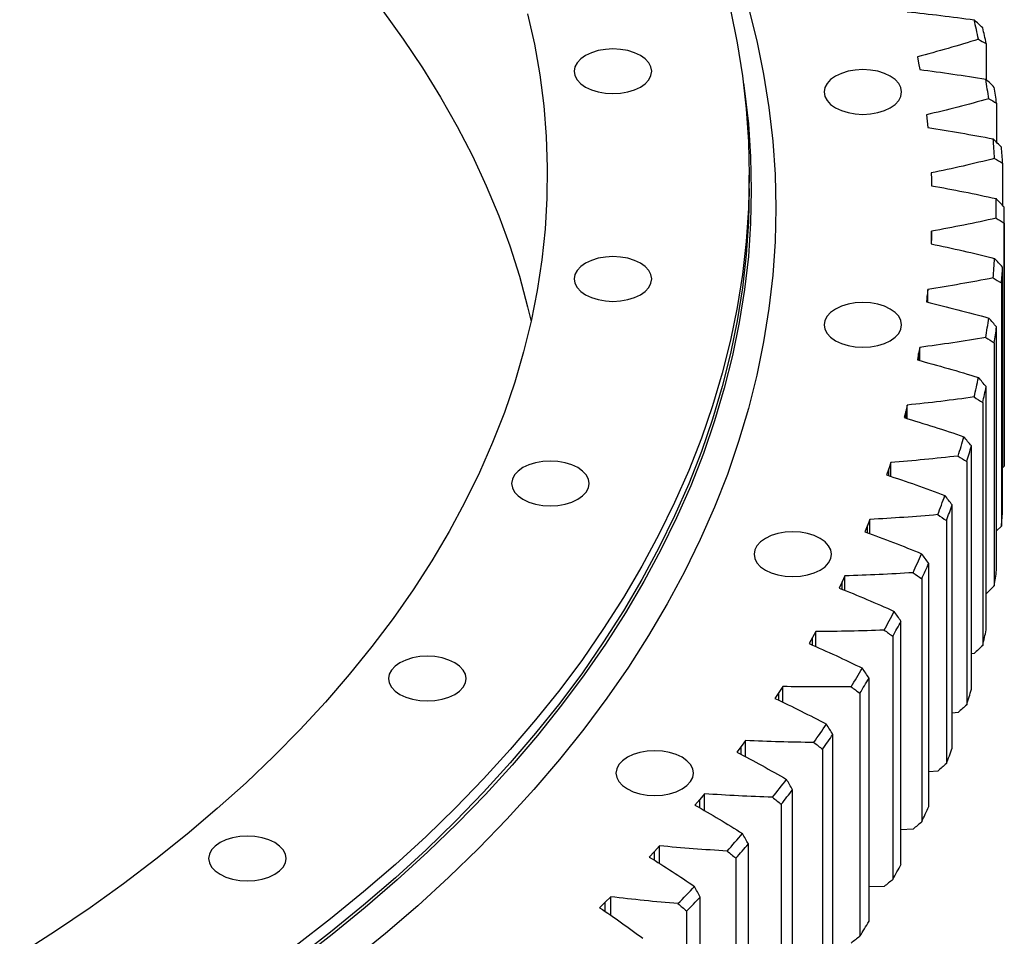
# Model space of a CAD drawing. Header units: millimetres. Extents: x 65 to 5169, y 6149 to 10179.
# Tile 14 of 15: x 4282 to 4523, y 8118 to 8343. Entities that reach past the tile are written whole.
import ezdxf

# ---------------------------------------------------------------- set-up
doc = ezdxf.new("R2010")
doc.units = ezdxf.units.MM
doc.header["$LTSCALE"] = 20

msp = doc.modelspace()

# ---------------------------------------------------------------- linework, layer by layer
at = {"color": 7, "linetype": 'Continuous', "lineweight": 25}
for p, q in [((4519.05, 8337.32), (4519.05, 8328.48)), ((4502.18, 8334.04), (4502.48, 8332.5)), ((4502.48, 8332.5), (4502.75, 8330.96)), ((4521.61, 8322.69), (4521.61, 8313.1)), ((4504.39, 8319.83), (4504.57, 8318.28)), ((4504.57, 8318.28), (4504.73, 8316.73)), ((4523.09, 8308.01), (4523.09, 8297.62)), ((4460.99, 8301.79), (4460.99, 8305.06)), ((4505.55, 8305.58), (4505.62, 8304.03)), ((4505.62, 8304.03), (4505.66, 8302.47)), ((4523.49, 8235.65), (4523.49, 8295.26)), ((4523.48, 8293.31), (4523.48, 8233.7)), ((4505.62, 8289.76), (4505.55, 8288.2)), ((4505.66, 8291.31), (4505.62, 8289.76)), ((4505.66, 8288.18), (4505.66, 8291.31)), ((4523.09, 8222.9), (4523.09, 8282.51)), ((4522.8, 8278.61), (4522.8, 8219)), ((4504.57, 8275.5), (4504.39, 8273.95)), ((4504.73, 8277.05), (4504.57, 8275.5)), ((4504.73, 8273.87), (4504.73, 8277.05)), ((4521.61, 8208.22), (4521.61, 8267.83)), ((4502.75, 8262.83), (4502.48, 8261.28)), ((4502.75, 8259.58), (4502.75, 8262.83)), ((4521.04, 8263.94), (4521.04, 8204.33)), ((4502.48, 8261.28), (4502.18, 8259.74)), ((4519.05, 8193.59), (4519.05, 8253.2)), ((4499.72, 8248.67), (4499.34, 8247.13)), ((4499.72, 8245.35), (4499.72, 8248.67)), ((4518.19, 8249.33), (4518.19, 8189.72)), ((4499.34, 8247.13), (4498.92, 8245.6)), ((4515.42, 8179.04), (4515.42, 8238.65)), ((4495.66, 8234.59), (4495.16, 8233.07)), ((4495.66, 8231.2), (4495.66, 8234.59)), ((4514.28, 8234.8), (4514.28, 8175.19)), ((4495.16, 8233.07), (4494.63, 8231.54)), ((4523.48, 8233.7), (4523.09, 8233.29)), ((4510.73, 8164.59), (4510.73, 8224.19)), ((4490.56, 8220.63), (4489.95, 8219.12)), ((4490.56, 8217.14), (4490.56, 8220.63)), ((4509.3, 8220.38), (4509.3, 8160.77)), ((4489.95, 8219.12), (4489.32, 8217.61)), ((4522.8, 8219), (4521.61, 8217.81)), ((4504.98, 8150.26), (4504.98, 8209.87)), ((4483.73, 8205.31), (4482.98, 8203.82)), ((4484.44, 8206.8), (4483.73, 8205.31)), ((4484.44, 8203.22), (4484.44, 8206.8)), ((4503.27, 8206.09), (4503.27, 8146.48)), ((4521.04, 8204.33), (4519.05, 8202.43)), ((4498.17, 8136.09), (4498.17, 8195.7)), ((4477.31, 8193.14), (4476.49, 8191.66)), ((4477.31, 8189.44), (4477.31, 8193.14)), ((4476.49, 8191.66), (4475.63, 8190.19)), ((4496.19, 8191.97), (4496.19, 8132.36)), ((4516.11, 8187.79), (4515.42, 8187.7)), ((4490.34, 8122.1), (4490.34, 8181.71)), ((4469.19, 8179.67), (4468.25, 8178.21)), ((4469.19, 8175.83), (4469.19, 8179.67)), ((4468.25, 8178.21), (4467.29, 8176.76)), ((4488.08, 8178.03), (4488.08, 8118.42)), ((4512.17, 8173.31), (4510.73, 8173.16)), ((4460.08, 8166.4), (4459.04, 8164.97)), ((4460.08, 8162.42), (4460.08, 8166.4)), ((4481.48, 8108.32), (4481.48, 8167.92)), ((4459.04, 8164.97), (4457.97, 8163.55)), ((4478.96, 8164.3), (4478.96, 8104.69)), ((4507.18, 8158.94), (4504.98, 8158.77)), ((4471.61, 8094.76), (4471.61, 8154.37)), ((4448.86, 8151.97), (4447.68, 8150.57)), ((4450, 8153.37), (4448.86, 8151.97)), ((4450, 8149.23), (4450, 8153.37)), ((4468.83, 8150.81), (4468.83, 8091.2)), ((4501.13, 8144.71), (4498.17, 8144.55)), ((4438.98, 8140.6), (4437.73, 8139.23)), ((4438.98, 8136.27), (4438.98, 8140.6)), ((4460.76, 8081.46), (4460.76, 8141.07)), ((4437.73, 8139.23), (4436.45, 8137.86)), ((4457.72, 8137.58), (4457.72, 8077.97)), ((4494.05, 8130.64), (4490.34, 8130.52)), ((4427.02, 8128.11), (4425.67, 8126.77)), ((4427.02, 8123.56), (4427.02, 8128.11)), ((4448.94, 8068.43), (4448.94, 8128.04)), ((4425.67, 8126.77), (4424.3, 8125.44)), ((4445.64, 8124.63), (4445.64, 8065.02))]:
    msp.add_line(p, q, dxfattribs=at)
at = {"color": 82, "linetype": 'Continuous', "lineweight": 25}
for p, q in [((4505.62, 8288.19), (4505.62, 8289.76)), ((4504.57, 8273.91), (4504.57, 8275.5)), ((4502.48, 8259.66), (4502.48, 8261.28)), ((4499.34, 8245.47), (4499.34, 8247.13)), ((4495.16, 8231.36), (4495.16, 8233.07)), ((4489.95, 8217.37), (4489.95, 8219.12)), ((4483.73, 8203.51), (4483.73, 8205.31)), ((4476.49, 8189.81), (4476.49, 8191.66)), ((4468.25, 8176.29), (4468.25, 8178.21)), ((4459.04, 8162.98), (4459.04, 8164.97)), ((4448.86, 8149.89), (4448.86, 8151.97)), ((4437.73, 8137.05), (4437.73, 8139.23)), ((4425.67, 8124.49), (4425.67, 8126.77))]:
    msp.add_line(p, q, dxfattribs=at)
at = {"color": 7, "linetype": 'Continuous', "lineweight": 25, "flags": 128}
for points in [[(4456.39, 8345.56), (4458.05, 8337.49), (4459.34, 8329.4), (4460.26, 8321.3), (4460.81, 8313.18), (4460.99, 8305.06), (4460.81, 8296.93), (4460.26, 8288.82), (4459.34, 8280.71), (4458.05, 8272.62), (4456.39, 8264.56), (4454.38, 8256.52), (4451.99, 8248.51), (4449.25, 8240.54), (4446.14, 8232.62), (4442.68, 8224.75), (4438.86, 8216.93), (4434.69, 8209.17), (4430.16, 8201.48), (4425.29, 8193.86), (4420.08, 8186.31), (4414.52, 8178.85), (4408.63, 8171.47), (4402.41, 8164.19), (4395.86, 8157), (4388.98, 8149.91), (4381.79, 8142.93), (4374.28, 8136.06), (4366.46, 8129.31), (4358.34, 8122.67), (4349.92, 8116.16)], [(4460.8, 8346.1), (4462.84, 8337.96), (4464.51, 8329.8), (4465.82, 8321.61), (4466.75, 8313.41), (4467.31, 8305.19), (4467.49, 8296.97), (4467.31, 8288.75), (4466.75, 8280.54), (4465.82, 8272.33), (4464.51, 8264.15), (4462.84, 8255.98), (4460.8, 8247.85), (4458.38, 8239.74), (4455.61, 8231.68), (4452.46, 8223.66), (4448.96, 8215.69), (4445.09, 8207.78), (4440.87, 8199.93), (4436.29, 8192.14), (4431.36, 8184.43), (4426.08, 8176.79), (4420.46, 8169.24), (4414.5, 8161.77), (4408.2, 8154.4), (4401.57, 8147.12), (4394.61, 8139.95), (4387.33, 8132.89), (4379.73, 8125.93), (4371.82, 8119.1), (4363.6, 8112.38)], [(4371.15, 8345.36), (4376.2, 8338.38), (4380.93, 8331.33), (4385.33, 8324.2), (4389.4, 8317.01), (4393.13, 8309.76), (4396.52, 8302.45), (4399.57, 8295.1), (4402.28, 8287.7), (4404.64, 8280.26), (4406.65, 8272.78), (4407.51, 8269.13)], [(4406.65, 8344.64), (4408.32, 8337.14), (4409.64, 8329.61), (4410.6, 8322.07), (4411.22, 8314.51), (4411.48, 8306.95), (4411.39, 8299.38), (4410.95, 8291.82), (4410.16, 8284.27), (4409.02, 8276.74), (4407.53, 8269.22), (4405.69, 8261.73), (4403.5, 8254.28), (4400.96, 8246.85), (4398.09, 8239.48), (4394.86, 8232.14), (4391.3, 8224.86), (4387.41, 8217.64), (4383.17, 8210.48), (4378.61, 8203.39), (4373.72, 8196.38), (4368.5, 8189.44), (4362.96, 8182.58), (4357.11, 8175.81), (4350.94, 8169.14), (4344.47, 8162.56), (4337.69, 8156.09), (4330.61, 8149.72), (4323.24, 8143.47), (4315.58, 8137.33), (4307.64, 8131.32), (4299.42, 8125.43), (4290.93, 8119.66), (4282.18, 8114.04)], [(4420.85, 8326.64), (4422.29, 8325.96), (4423.93, 8325.45), (4425.71, 8325.14), (4427.57, 8325.03), (4429.42, 8325.14), (4431.2, 8325.45), (4432.85, 8325.96), (4434.29, 8326.64), (4435.47, 8327.47), (4436.34, 8328.42), (4436.89, 8329.45), (4437.07, 8330.52), (4436.89, 8331.59), (4436.34, 8332.61), (4435.47, 8333.56), (4434.29, 8334.39), (4432.85, 8335.08), (4431.2, 8335.58), (4429.42, 8335.89), (4427.57, 8336), (4425.71, 8335.89), (4423.93, 8335.58), (4422.29, 8335.08), (4420.85, 8334.39), (4419.67, 8333.56), (4418.79, 8332.61), (4418.25, 8331.59), (4418.07, 8330.52), (4418.25, 8329.45), (4418.79, 8328.42), (4419.67, 8327.47), (4420.85, 8326.64)], [(4482.12, 8321.57), (4483.56, 8320.88), (4485.2, 8320.38), (4486.98, 8320.07), (4488.83, 8319.96), (4490.69, 8320.07), (4492.47, 8320.38), (4494.11, 8320.88), (4495.55, 8321.57), (4496.73, 8322.4), (4497.61, 8323.35), (4498.15, 8324.37), (4498.33, 8325.44), (4498.15, 8326.51), (4497.61, 8327.54), (4496.73, 8328.49), (4495.55, 8329.32), (4494.11, 8330), (4492.47, 8330.51), (4490.69, 8330.82), (4488.83, 8330.93), (4486.98, 8330.82), (4485.2, 8330.51), (4483.56, 8330), (4482.12, 8329.32), (4480.93, 8328.49), (4480.06, 8327.54), (4479.52, 8326.51), (4479.33, 8325.44), (4479.52, 8324.37), (4480.06, 8323.35), (4480.93, 8322.4), (4482.12, 8321.57)], [(4459.57, 8327.61), (4459.83, 8325.75), (4460.76, 8317.64), (4461.31, 8309.51), (4461.49, 8301.38), (4461.31, 8293.25), (4460.76, 8285.13), (4459.83, 8277.01), (4458.55, 8268.92), (4456.89, 8260.84), (4454.87, 8252.8), (4452.48, 8244.78), (4449.74, 8236.81), (4446.63, 8228.88), (4443.16, 8221), (4439.34, 8213.17), (4435.16, 8205.41), (4430.63, 8197.71), (4425.76, 8190.08), (4420.54, 8182.53), (4414.98, 8175.06), (4409.08, 8167.67), (4402.85, 8160.38), (4396.3, 8153.19), (4389.41, 8146.09), (4382.21, 8139.1), (4374.7, 8132.23), (4366.87, 8125.47), (4358.74, 8118.83), (4350.32, 8112.31)], [(4460.99, 8301.79), (4460.81, 8293.67), (4460.26, 8285.55), (4459.34, 8277.45), (4458.05, 8269.36), (4456.39, 8261.29), (4454.38, 8253.25), (4451.99, 8245.24), (4449.25, 8237.28), (4446.14, 8229.35), (4442.68, 8221.48), (4438.86, 8213.66), (4434.69, 8205.9), (4430.16, 8198.21), (4425.29, 8190.59), (4420.08, 8183.05), (4414.52, 8175.58), (4408.63, 8168.21), (4402.41, 8160.92), (4395.86, 8153.73), (4388.98, 8146.64), (4381.79, 8139.66), (4374.28, 8132.79), (4366.46, 8126.04), (4358.34, 8119.41), (4349.92, 8112.9)], [(4420.85, 8275.72), (4422.29, 8275.04), (4423.93, 8274.53), (4425.71, 8274.22), (4427.57, 8274.11), (4429.42, 8274.22), (4431.2, 8274.53), (4432.85, 8275.04), (4434.29, 8275.72), (4435.47, 8276.55), (4436.34, 8277.5), (4436.89, 8278.53), (4437.07, 8279.6), (4436.89, 8280.67), (4436.34, 8281.7), (4435.47, 8282.64), (4434.29, 8283.48), (4432.85, 8284.16), (4431.2, 8284.66), (4429.42, 8284.98), (4427.57, 8285.08), (4425.71, 8284.98), (4423.93, 8284.66), (4422.29, 8284.16), (4420.85, 8283.48), (4419.67, 8282.64), (4418.79, 8281.7), (4418.25, 8280.67), (4418.07, 8279.6), (4418.25, 8278.53), (4418.79, 8277.5), (4419.67, 8276.55), (4420.85, 8275.72)], [(4482.12, 8264.46), (4483.56, 8263.78), (4485.2, 8263.27), (4486.98, 8262.96), (4488.83, 8262.85), (4490.69, 8262.96), (4492.47, 8263.27), (4494.11, 8263.78), (4495.55, 8264.46), (4496.73, 8265.29), (4497.61, 8266.24), (4498.15, 8267.27), (4498.33, 8268.34), (4498.15, 8269.41), (4497.61, 8270.44), (4496.73, 8271.38), (4495.55, 8272.22), (4494.11, 8272.9), (4492.47, 8273.4), (4490.69, 8273.72), (4488.83, 8273.82), (4486.98, 8273.72), (4485.2, 8273.4), (4483.56, 8272.9), (4482.12, 8272.22), (4480.93, 8271.38), (4480.06, 8270.44), (4479.52, 8269.41), (4479.33, 8268.34), (4479.52, 8267.27), (4480.06, 8266.24), (4480.93, 8265.29), (4482.12, 8264.46)], [(4405.53, 8225.58), (4406.97, 8224.89), (4408.62, 8224.39), (4410.4, 8224.07), (4412.25, 8223.97), (4414.1, 8224.07), (4415.89, 8224.39), (4417.53, 8224.89), (4418.97, 8225.58), (4420.15, 8226.41), (4421.03, 8227.35), (4421.57, 8228.38), (4421.75, 8229.45), (4421.57, 8230.52), (4421.03, 8231.55), (4420.15, 8232.5), (4418.97, 8233.33), (4417.53, 8234.01), (4415.89, 8234.52), (4414.1, 8234.83), (4412.25, 8234.94), (4410.4, 8234.83), (4408.62, 8234.52), (4406.97, 8234.01), (4405.53, 8233.33), (4404.35, 8232.5), (4403.47, 8231.55), (4402.93, 8230.52), (4402.75, 8229.45), (4402.93, 8228.38), (4403.47, 8227.35), (4404.35, 8226.41), (4405.53, 8225.58)], [(4464.94, 8208.22), (4466.38, 8207.54), (4468.02, 8207.03), (4469.8, 8206.72), (4471.66, 8206.62), (4473.51, 8206.72), (4475.29, 8207.03), (4476.93, 8207.54), (4478.37, 8208.22), (4479.55, 8209.05), (4480.43, 8210), (4480.97, 8211.03), (4481.16, 8212.1), (4480.97, 8213.17), (4480.43, 8214.2), (4479.55, 8215.15), (4478.37, 8215.98), (4476.93, 8216.66), (4475.29, 8217.17), (4473.51, 8217.48), (4471.66, 8217.58), (4469.8, 8217.48), (4468.02, 8217.17), (4466.38, 8216.66), (4464.94, 8215.98), (4463.76, 8215.15), (4462.88, 8214.2), (4462.34, 8213.17), (4462.16, 8212.1), (4462.34, 8211.03), (4462.88, 8210), (4463.76, 8209.05), (4464.94, 8208.22)], [(4375.37, 8177.73), (4376.81, 8177.05), (4378.45, 8176.54), (4380.23, 8176.23), (4382.08, 8176.12), (4383.94, 8176.23), (4385.72, 8176.54), (4387.36, 8177.05), (4388.8, 8177.73), (4389.98, 8178.56), (4390.86, 8179.51), (4391.4, 8180.54), (4391.58, 8181.61), (4391.4, 8182.68), (4390.86, 8183.71), (4389.98, 8184.65), (4388.8, 8185.48), (4387.36, 8186.17), (4385.72, 8186.67), (4383.94, 8186.99), (4382.08, 8187.09), (4380.23, 8186.99), (4378.45, 8186.67), (4376.81, 8186.17), (4375.37, 8185.48), (4374.19, 8184.65), (4373.31, 8183.71), (4372.77, 8182.68), (4372.58, 8181.61), (4372.77, 8180.54), (4373.31, 8179.51), (4374.19, 8178.56), (4375.37, 8177.73)], [(4431.11, 8154.56), (4432.54, 8153.88), (4434.19, 8153.37), (4435.97, 8153.06), (4437.82, 8152.95), (4439.68, 8153.06), (4441.46, 8153.37), (4443.1, 8153.88), (4444.54, 8154.56), (4445.72, 8155.39), (4446.6, 8156.34), (4447.14, 8157.37), (4447.32, 8158.44), (4447.14, 8159.51), (4446.6, 8160.54), (4445.72, 8161.48), (4444.54, 8162.31), (4443.1, 8163), (4441.46, 8163.5), (4439.68, 8163.82), (4437.82, 8163.92), (4435.97, 8163.82), (4434.19, 8163.5), (4432.54, 8163), (4431.11, 8162.31), (4429.92, 8161.48), (4429.05, 8160.54), (4428.51, 8159.51), (4428.32, 8158.44), (4428.51, 8157.37), (4429.05, 8156.34), (4429.92, 8155.39), (4431.11, 8154.56)], [(4331.27, 8133.63), (4332.71, 8132.95), (4334.35, 8132.44), (4336.13, 8132.13), (4337.98, 8132.03), (4339.84, 8132.13), (4341.62, 8132.44), (4343.26, 8132.95), (4344.7, 8133.63), (4345.88, 8134.46), (4346.76, 8135.41), (4347.3, 8136.44), (4347.48, 8137.51), (4347.3, 8138.58), (4346.76, 8139.61), (4345.88, 8140.56), (4344.7, 8141.39), (4343.26, 8142.07), (4341.62, 8142.58), (4339.84, 8142.89), (4337.98, 8142.99), (4336.13, 8142.89), (4334.35, 8142.58), (4332.71, 8142.07), (4331.27, 8141.39), (4330.08, 8140.56), (4329.21, 8139.61), (4328.67, 8138.58), (4328.48, 8137.51), (4328.67, 8136.44), (4329.21, 8135.41), (4330.08, 8134.46), (4331.27, 8133.63)]]:
    msp.add_lwpolyline(points, dxfattribs=at)
at = {"color": 7, "linetype": 'Continuous', "lineweight": 25}
for centre, radius, start, end in [((4312.59, 8295.48), 209.02, 11.8378, 13.1761), ((4313.89, 8293.84), 209.72, 11.965, 13.0489), ((4317.9, 8296.47), 203.61, 7.7061, 9.0679), ((4319.22, 8294.84), 204.29, 7.8355, 8.9385), ((4321.12, 8296.84), 200.37, 3.5202, 4.8968), ((4322.45, 8295.21), 201.04, 3.6511, 4.7659), ((4322.2, 8296.89), 199.3, 359.3093, 0.6907), ((4323.53, 8295.26), 199.96, 359.4406, 0.5594), ((4321.12, 8296.94), 200.37, 355.1032, 356.4798), ((4322.45, 8295.31), 201.04, 355.2341, 356.3489), ((4317.9, 8297.31), 203.61, 350.9321, 352.2939), ((4319.22, 8295.68), 204.29, 351.0615, 352.1645), ((4312.59, 8298.31), 209.02, 346.8239, 348.1622), ((4313.89, 8296.68), 209.72, 346.9511, 348.035), ((4305.24, 8300.22), 216.62, 342.804, 344.1108), ((4306.52, 8298.6), 217.34, 342.9282, 343.9866), ((4323.53, 8235.65), 199.96, 359.4406, 360), ((4295.95, 8303.35), 226.42, 338.8937, 340.1625), ((4297.2, 8301.74), 227.18, 339.0143, 340.0419), ((4322.45, 8235.7), 201.04, 355.2341, 356.3489), ((4284.83, 8307.94), 238.45, 335.1098, 336.3356), ((4286.04, 8306.34), 239.24, 335.2264, 336.2191), ((4319.22, 8236.07), 204.29, 351.0615, 352.1645), ((4272.03, 8314.23), 252.72, 331.4648, 332.644), ((4273.2, 8312.66), 253.56, 331.5769, 332.5319), ((4313.89, 8237.07), 209.72, 346.9511, 348.035), ((4257.7, 8322.42), 269.23, 327.9665, 329.097), ((4258.82, 8320.88), 270.13, 328.074, 328.9895), ((4306.52, 8238.99), 217.34, 342.9282, 343.9866), ((4242.01, 8332.69), 287.97, 324.6189, 325.6998), ((4243.08, 8331.18), 288.94, 324.7217, 325.597), ((4297.2, 8242.13), 227.18, 339.0143, 340.0419), ((4225.16, 8345.15), 308.94, 321.4226, 322.454), ((4226.17, 8343.68), 309.97, 321.5207, 322.356), ((4286.04, 8246.74), 239.24, 335.2264, 336.2191), ((4207.35, 8359.91), 332.07, 318.3753, 319.3583), ((4208.3, 8358.49), 333.18, 318.4688, 319.2648), ((4273.2, 8253.05), 253.56, 331.5769, 332.5319), ((4188.78, 8377), 357.31, 315.4728, 316.4089), ((4189.67, 8375.64), 358.51, 315.5618, 316.3199), ((4258.82, 8261.27), 270.13, 328.074, 328.9895)]:
    msp.add_arc(centre, radius, start, end, dxfattribs=at)
for points in [[(4499.72, 8345.12), (4505.21, 8344.55), (4510.67, 8343.89), (4516.11, 8343.12)], [(4518.19, 8341.19), (4517.5, 8341.84), (4516.8, 8342.48), (4516.11, 8343.12)], [(4517.16, 8338.36), (4512.24, 8336.82), (4507.24, 8335.39), (4502.18, 8334.04)], [(4517.16, 8338.36), (4517.79, 8338.01), (4518.42, 8337.66), (4519.05, 8337.32)], [(4502.75, 8330.96), (4508.19, 8330.26), (4513.6, 8329.46), (4518.97, 8328.56)], [(4521.04, 8326.58), (4520.35, 8327.24), (4519.66, 8327.9), (4518.97, 8328.56)], [(4519.68, 8323.77), (4514.64, 8322.36), (4509.55, 8321.05), (4504.39, 8319.83)], [(4519.68, 8323.77), (4520.32, 8323.41), (4520.97, 8323.05), (4521.61, 8322.69)], [(4504.73, 8316.73), (4510.12, 8315.9), (4515.46, 8314.97), (4520.76, 8313.94)], [(4522.8, 8311.91), (4522.12, 8312.59), (4521.44, 8313.27), (4520.76, 8313.94)], [(4521.12, 8309.14), (4515.98, 8307.86), (4510.8, 8306.67), (4505.55, 8305.58)], [(4521.12, 8309.14), (4521.77, 8308.76), (4522.43, 8308.38), (4523.09, 8308.01)], [(4505.66, 8302.47), (4510.98, 8301.51), (4516.26, 8300.45), (4521.48, 8299.29)], [(4523.48, 8297.21), (4522.82, 8297.91), (4522.15, 8298.6), (4521.48, 8299.29)], [(4521.48, 8294.49), (4516.26, 8293.33), (4510.98, 8292.27), (4505.66, 8291.31)], [(4521.48, 8294.49), (4522.15, 8294.09), (4522.82, 8293.7), (4523.48, 8293.31)], [(4505.55, 8288.2), (4510.8, 8287.11), (4515.98, 8285.93), (4521.12, 8284.64)], [(4523.09, 8282.51), (4522.43, 8283.22), (4521.77, 8283.93), (4521.12, 8284.64)], [(4520.76, 8279.84), (4515.46, 8278.81), (4510.12, 8277.88), (4504.73, 8277.05)], [(4520.76, 8279.84), (4521.44, 8279.43), (4522.12, 8279.02), (4522.8, 8278.61)], [(4504.39, 8273.95), (4509.55, 8272.73), (4514.64, 8271.42), (4519.68, 8270.01)], [(4521.61, 8267.83), (4520.97, 8268.56), (4520.32, 8269.28), (4519.68, 8270.01)], [(4518.97, 8265.22), (4513.6, 8264.32), (4508.19, 8263.52), (4502.75, 8262.83)], [(4518.97, 8265.22), (4519.66, 8264.79), (4520.35, 8264.36), (4521.04, 8263.94)], [(4502.18, 8259.74), (4507.24, 8258.4), (4512.24, 8256.96), (4517.16, 8255.43)], [(4519.05, 8253.2), (4518.42, 8253.94), (4517.79, 8254.69), (4517.16, 8255.43)], [(4516.11, 8250.66), (4510.67, 8249.89), (4505.21, 8249.23), (4499.72, 8248.67)], [(4516.11, 8250.66), (4516.8, 8250.21), (4517.5, 8249.77), (4518.19, 8249.33)], [(4498.92, 8245.6), (4503.89, 8244.13), (4508.77, 8242.57), (4513.58, 8240.92)], [(4515.42, 8238.65), (4514.81, 8239.4), (4514.2, 8240.16), (4513.58, 8240.92)], [(4512.17, 8236.18), (4506.69, 8235.55), (4501.18, 8235.02), (4495.66, 8234.59)], [(4512.17, 8236.18), (4512.88, 8235.72), (4513.58, 8235.26), (4514.28, 8234.8)], [(4494.63, 8231.54), (4499.49, 8229.96), (4504.25, 8228.28), (4508.93, 8226.51)], [(4510.73, 8224.19), (4510.13, 8224.97), (4509.53, 8225.74), (4508.93, 8226.51)], [(4507.18, 8221.81), (4501.65, 8221.32), (4496.11, 8220.92), (4490.56, 8220.63)], [(4507.18, 8221.81), (4507.89, 8221.33), (4508.6, 8220.85), (4509.3, 8220.38)], [(4489.32, 8217.61), (4494.05, 8215.9), (4498.68, 8214.11), (4503.23, 8212.23)], [(4504.98, 8209.87), (4504.4, 8210.66), (4503.81, 8211.45), (4503.23, 8212.23)], [(4501.13, 8207.58), (4495.58, 8207.22), (4490.01, 8206.96), (4484.44, 8206.8)], [(4501.13, 8207.58), (4501.85, 8207.08), (4502.56, 8206.59), (4503.27, 8206.09)], [(4482.98, 8203.82), (4487.58, 8202), (4492.08, 8200.09), (4496.49, 8198.1)], [(4498.17, 8195.7), (4497.61, 8196.5), (4497.05, 8197.3), (4496.49, 8198.1)], [(4494.05, 8193.51), (4488.47, 8193.28), (4482.89, 8193.16), (4477.31, 8193.14)], [(4494.05, 8193.51), (4494.76, 8192.99), (4495.48, 8192.48), (4496.19, 8191.97)], [(4475.63, 8190.19), (4480.09, 8188.26), (4484.45, 8186.25), (4488.71, 8184.15)], [(4518.19, 8189.72), (4517.5, 8189.07), (4516.8, 8188.43), (4516.11, 8187.79)], [(4490.34, 8181.71), (4489.8, 8182.53), (4489.25, 8183.34), (4488.71, 8184.15)], [(4485.93, 8179.62), (4480.34, 8179.53), (4474.76, 8179.55), (4469.19, 8179.67)], [(4485.93, 8179.62), (4486.65, 8179.09), (4487.37, 8178.56), (4488.08, 8178.03)], [(4467.29, 8176.76), (4471.61, 8174.72), (4475.81, 8172.61), (4479.91, 8170.41)], [(4514.28, 8175.19), (4513.58, 8174.56), (4512.88, 8173.93), (4512.17, 8173.31)], [(4481.48, 8167.92), (4480.96, 8168.75), (4480.43, 8169.58), (4479.91, 8170.41)], [(4476.81, 8165.95), (4471.21, 8166), (4465.64, 8166.15), (4460.08, 8166.4)], [(4476.81, 8165.95), (4477.52, 8165.4), (4478.24, 8164.85), (4478.96, 8164.3)], [(4457.97, 8163.55), (4462.13, 8161.41), (4466.18, 8159.19), (4470.11, 8156.89)], [(4509.3, 8160.77), (4508.6, 8160.16), (4507.89, 8159.55), (4507.18, 8158.94)], [(4471.61, 8154.37), (4471.11, 8155.21), (4470.61, 8156.05), (4470.11, 8156.89)], [(4466.68, 8152.51), (4461.09, 8152.7), (4455.54, 8152.98), (4450, 8153.37)], [(4466.68, 8152.51), (4467.4, 8151.94), (4468.11, 8151.37), (4468.83, 8150.81)], [(4447.68, 8150.57), (4451.68, 8148.33), (4455.56, 8146.01), (4459.32, 8143.62)], [(4503.27, 8146.48), (4502.56, 8145.89), (4501.85, 8145.3), (4501.13, 8144.71)], [(4460.76, 8141.07), (4460.28, 8141.92), (4459.81, 8142.77), (4459.32, 8143.62)], [(4455.58, 8139.33), (4450.01, 8139.65), (4444.48, 8140.08), (4438.98, 8140.6)], [(4436.45, 8137.86), (4440.29, 8135.52), (4443.99, 8133.11), (4447.57, 8130.63)], [(4455.58, 8139.33), (4456.29, 8138.75), (4457, 8138.16), (4457.72, 8137.58)], [(4448.94, 8128.04), (4448.49, 8128.91), (4448.03, 8129.77), (4447.57, 8130.63)], [(4496.19, 8132.36), (4495.48, 8131.78), (4494.76, 8131.21), (4494.05, 8130.64)], [(4443.51, 8126.44), (4437.98, 8126.9), (4432.48, 8127.45), (4427.02, 8128.11)], [(4424.3, 8125.44), (4427.96, 8123.01), (4431.48, 8120.51), (4434.88, 8117.94)], [(4443.51, 8126.44), (4444.22, 8125.83), (4444.93, 8125.23), (4445.64, 8124.63)], [(4488.08, 8118.42), (4487.37, 8117.86), (4486.65, 8117.31), (4485.93, 8116.75)]]:
    msp.add_open_spline(points, degree=3, dxfattribs=at)

doc.saveas('drawing.dxf')
